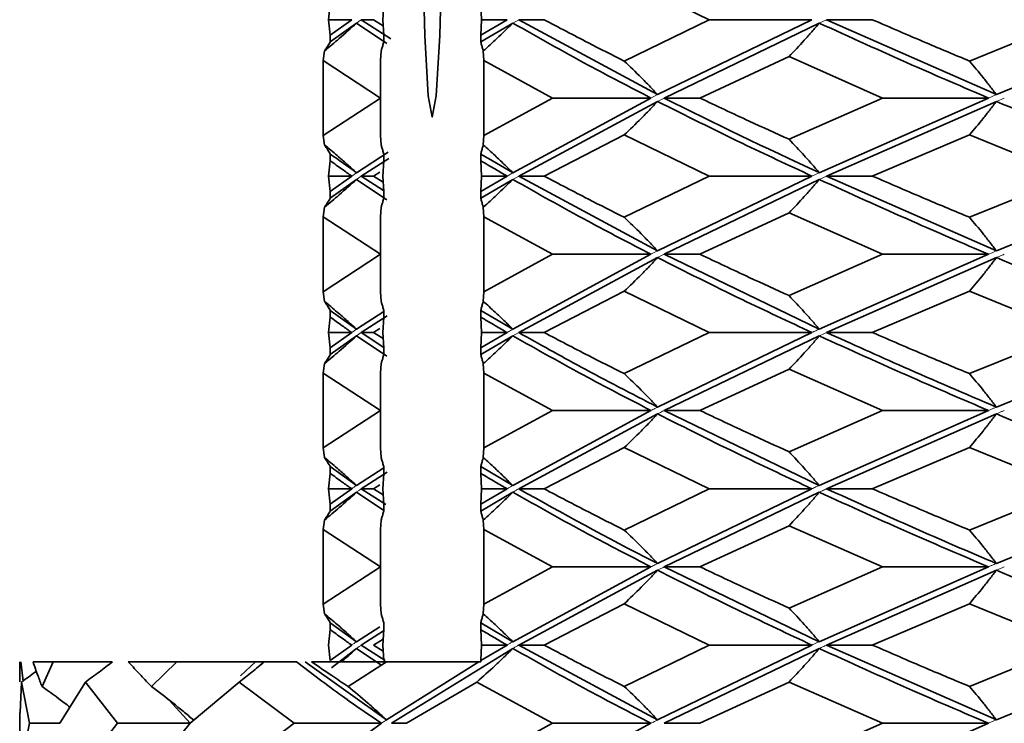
# Model space of a CAD drawing. Header units: millimetres. Extents: x 0 to 1118, y 0 to 864.
# Tile 65 of 200: x 481.47 to 484.42, y 378.74 to 380.85. Entities that reach past the tile are written whole.
import ezdxf

# ---------------------------------------------------------------- set-up
doc = ezdxf.new("R2010")
doc.units = ezdxf.units.MM

msp = doc.modelspace()

# ---------------------------------------------------------------- linework, layer by layer
at = {"color": 7, "linetype": 'Continuous', "lineweight": 35}
for p, q in [((483.28, 380.975), (483.5349, 380.8513)), ((482.3921, 380.8513), (482.3977, 380.8975)), ((482.5581, 380.8975), (482.5556, 380.8513)), ((482.8517, 380.8513), (482.8492, 380.8975)), ((482.462, 380.8513), (482.3921, 380.8513)), ((482.3977, 380.8051), (482.3921, 380.8513)), ((482.462, 380.8513), (482.3977, 380.8051)), ((482.4909, 380.8513), (482.5272, 380.8513)), ((482.4909, 380.8513), (482.5796, 380.7943)), ((482.5272, 380.8513), (482.5566, 380.8331)), ((482.5556, 380.8513), (482.5581, 380.8051)), ((482.928, 380.8513), (482.8492, 380.8051)), ((482.8492, 380.8051), (482.8517, 380.8513)), ((482.928, 380.8513), (482.8517, 380.8513)), ((482.9631, 380.8513), (483.0395, 380.8513)), ((482.9631, 380.8513), (483.3797, 380.6266)), ((483.5349, 380.8513), (483.28, 380.7273)), ((483.8429, 380.8513), (483.3797, 380.6266)), ((483.8429, 380.8513), (483.5349, 380.8513)), ((483.8868, 380.8513), (484.0241, 380.8513)), ((483.8868, 380.8513), (484.3962, 380.6266)), ((484.6189, 380.8513), (484.3156, 380.7273)), ((484.9432, 380.8513), (484.3962, 380.6266)), ((482.4764, 380.8412), (482.3977, 380.7848)), ((482.4764, 380.8412), (482.5675, 380.7802)), ((482.9455, 380.8412), (482.8492, 380.7848)), ((483.8648, 380.8412), (483.3996, 380.6165)), ((482.3977, 380.7848), (482.3977, 380.8051)), ((482.5581, 380.8051), (482.5581, 380.7848)), ((482.8492, 380.7848), (482.8492, 380.8051)), ((482.3769, 380.7287), (482.3806, 380.7577)), ((482.5504, 380.7577), (482.5487, 380.7287)), ((482.8586, 380.7287), (482.8569, 380.7577)), ((483.7742, 380.7406), (483.5069, 380.6165)), ((483.7742, 380.7406), (484.0547, 380.6165)), ((482.3769, 380.7287), (482.5482, 380.6165)), ((482.3769, 380.5045), (482.3769, 380.7287)), ((482.5487, 380.7287), (482.5487, 380.5045)), ((482.8586, 380.7287), (483.0645, 380.6165)), ((482.8586, 380.5045), (482.8586, 380.7287)), ((482.5482, 380.6165), (482.3769, 380.5045)), ((482.5487, 380.6165), (482.5482, 380.6165)), ((483.0645, 380.6165), (482.8586, 380.5045)), ((483.3599, 380.6165), (482.9455, 380.3925)), ((483.3599, 380.6165), (483.0645, 380.6165)), ((483.3996, 380.6165), (483.5069, 380.6165)), ((484.0547, 380.6165), (483.7742, 380.4927)), ((484.3724, 380.6165), (483.8648, 380.3925)), ((484.3724, 380.6165), (484.0547, 380.6165)), ((483.3797, 380.6064), (482.9631, 380.3825)), ((484.3962, 380.6064), (483.8868, 380.3825)), ((482.3806, 380.4756), (482.3769, 380.5045)), ((482.5487, 380.5045), (482.5504, 380.4756)), ((482.8569, 380.4756), (482.8586, 380.5045)), ((483.28, 380.5059), (483.0395, 380.3825)), ((483.28, 380.5059), (483.5349, 380.3825)), ((484.3156, 380.5059), (484.0241, 380.3825)), ((484.3156, 380.5059), (484.6189, 380.3825)), ((482.3977, 380.4285), (482.3977, 380.4486)), ((482.5711, 380.4537), (482.4764, 380.3925)), ((482.5581, 380.4486), (482.5581, 380.4285)), ((482.8492, 380.4285), (482.8492, 380.4486)), ((482.3921, 380.3825), (482.3977, 380.4285)), ((482.5735, 380.4354), (482.4909, 380.3825)), ((482.5581, 380.4285), (482.5556, 380.3825)), ((482.8517, 380.3825), (482.8492, 380.4285)), ((482.462, 380.3825), (482.3921, 380.3825)), ((482.3977, 380.3364), (482.3921, 380.3825)), ((482.462, 380.3825), (482.3977, 380.3364)), ((482.4909, 380.3825), (482.5272, 380.3825)), ((482.4909, 380.3825), (482.5579, 380.3394)), ((482.5461, 380.394), (482.5272, 380.3825)), ((482.5272, 380.3825), (482.5566, 380.3643)), ((482.5556, 380.3825), (482.5581, 380.3364)), ((482.928, 380.3825), (482.8492, 380.3364)), ((482.8492, 380.3364), (482.8517, 380.3825)), ((482.928, 380.3825), (482.8517, 380.3825)), ((482.9631, 380.3825), (483.0395, 380.3825)), ((482.9631, 380.3825), (483.3797, 380.1581)), ((483.5349, 380.3825), (483.28, 380.2588)), ((483.8429, 380.3825), (483.3797, 380.1581)), ((483.8429, 380.3825), (483.5349, 380.3825)), ((483.8868, 380.3825), (484.0241, 380.3825)), ((483.8868, 380.3825), (484.3962, 380.1581)), ((484.6189, 380.3825), (484.3156, 380.2588)), ((484.9432, 380.3825), (484.3962, 380.1581)), ((482.4764, 380.3724), (482.3977, 380.3162)), ((482.4764, 380.3724), (482.5674, 380.3115)), ((482.9455, 380.3724), (482.8492, 380.3162)), ((483.8648, 380.3724), (483.3996, 380.148)), ((482.3977, 380.3162), (482.3977, 380.3364)), ((482.5581, 380.3364), (482.5581, 380.3162)), ((482.8492, 380.3162), (482.8492, 380.3364)), ((482.3769, 380.2602), (482.3806, 380.2891)), ((482.5504, 380.2891), (482.5487, 380.2602)), ((482.8586, 380.2602), (482.8569, 380.2891)), ((482.3769, 380.2602), (482.5482, 380.148)), ((482.3769, 380.0358), (482.3769, 380.2602)), ((482.5487, 380.2602), (482.5487, 380.0358)), ((482.8586, 380.2602), (483.0645, 380.148)), ((482.8586, 380.0358), (482.8586, 380.2602)), ((483.7742, 380.272), (483.5069, 380.148)), ((483.7742, 380.272), (484.0547, 380.148)), ((482.5482, 380.148), (482.3769, 380.0358)), ((482.5487, 380.148), (482.5482, 380.148)), ((483.0645, 380.148), (482.8586, 380.0358)), ((483.3599, 380.148), (482.9455, 379.9234)), ((483.3599, 380.148), (483.0645, 380.148)), ((483.3996, 380.148), (483.5069, 380.148)), ((483.3996, 380.148), (483.8648, 379.9234)), ((484.0547, 380.148), (483.7742, 380.0239)), ((484.3724, 380.148), (483.8648, 379.9234)), ((484.3724, 380.148), (484.0547, 380.148)), ((483.3797, 380.1379), (482.9631, 379.9133)), ((484.3962, 380.1379), (483.8868, 379.9133)), ((482.3806, 380.0068), (482.3769, 380.0358)), ((482.5487, 380.0358), (482.5504, 380.0068)), ((482.8569, 380.0068), (482.8586, 380.0358)), ((483.28, 380.0372), (483.0395, 379.9133)), ((483.28, 380.0372), (483.5349, 379.9133)), ((484.3156, 380.0372), (484.0241, 379.9133)), ((484.3156, 380.0372), (484.6189, 379.9133)), ((482.3977, 379.9797), (482.4764, 379.9234)), ((482.3977, 379.9595), (482.3977, 379.9797)), ((482.5581, 379.9763), (482.4764, 379.9234)), ((482.5581, 379.9797), (482.5581, 379.9595)), ((482.8492, 379.9797), (482.9455, 379.9234)), ((482.8492, 379.9595), (482.8492, 379.9797)), ((482.3921, 379.9133), (482.3977, 379.9595)), ((482.5682, 379.963), (482.4909, 379.9133)), ((482.5581, 379.9595), (482.5556, 379.9133)), ((482.8517, 379.9133), (482.8492, 379.9595)), ((482.462, 379.9133), (482.3921, 379.9133)), ((482.3977, 379.8673), (482.3921, 379.9133)), ((482.462, 379.9133), (482.3977, 379.8673)), ((482.4909, 379.9133), (482.5272, 379.9133)), ((482.4909, 379.9133), (482.558, 379.8686)), ((482.5461, 379.9249), (482.5272, 379.9133)), ((482.5272, 379.9133), (482.5566, 379.8952)), ((482.5556, 379.9133), (482.5581, 379.8673)), ((482.928, 379.9133), (482.8492, 379.8673)), ((482.8492, 379.8673), (482.8517, 379.9133)), ((482.928, 379.9133), (482.8517, 379.9133)), ((482.9631, 379.9133), (483.0395, 379.9133)), ((483.5349, 379.9133), (483.28, 379.79)), ((483.8429, 379.9133), (483.3797, 379.6896)), ((483.8429, 379.9133), (483.5349, 379.9133)), ((483.8868, 379.9133), (484.0241, 379.9133)), ((484.6189, 379.9133), (484.3156, 379.79)), ((484.9432, 379.9133), (484.3962, 379.6896)), ((482.4764, 379.9033), (482.3977, 379.8471)), ((482.4764, 379.9033), (482.5674, 379.8426)), ((482.9455, 379.9033), (482.8492, 379.8471)), ((483.8648, 379.9033), (483.3996, 379.6795)), ((482.3977, 379.8471), (482.3977, 379.8673)), ((482.5581, 379.8673), (482.5581, 379.8471)), ((482.8492, 379.8471), (482.8492, 379.8673)), ((482.3769, 379.7914), (482.3806, 379.8202)), ((482.5504, 379.8202), (482.5487, 379.7914)), ((482.8586, 379.7914), (482.8569, 379.8202)), ((482.3769, 379.7914), (482.5482, 379.6795)), ((482.3769, 379.5673), (482.3769, 379.7914)), ((482.5487, 379.7914), (482.5487, 379.5673)), ((482.8586, 379.7914), (483.0645, 379.6795)), ((482.8586, 379.5673), (482.8586, 379.7914)), ((483.7742, 379.8032), (483.5069, 379.6795)), ((483.7742, 379.8032), (484.0547, 379.6795)), ((482.5482, 379.6795), (482.3769, 379.5673)), ((482.5487, 379.6795), (482.5482, 379.6795)), ((483.0645, 379.6795), (482.8586, 379.5673)), ((483.3599, 379.6795), (482.9455, 379.4547)), ((483.3797, 379.6693), (482.9631, 379.4446)), ((483.3599, 379.6795), (483.0645, 379.6795)), ((483.3996, 379.6795), (483.5069, 379.6795)), ((483.3996, 379.6795), (483.8648, 379.4547)), ((484.0547, 379.6795), (483.7742, 379.5554)), ((484.3724, 379.6795), (483.8648, 379.4547)), ((484.3962, 379.6693), (483.8868, 379.4446)), ((484.3724, 379.6795), (484.0547, 379.6795)), ((482.3806, 379.5383), (482.3769, 379.5673)), ((482.5487, 379.5673), (482.5504, 379.5383)), ((482.8569, 379.5383), (482.8586, 379.5673)), ((483.28, 379.5687), (483.0395, 379.4446)), ((483.28, 379.5687), (483.5349, 379.4446)), ((484.3156, 379.5687), (484.0241, 379.4446)), ((484.3156, 379.5687), (484.6189, 379.4446)), ((482.3977, 379.5111), (482.4764, 379.4547)), ((482.3977, 379.4909), (482.3977, 379.5111)), ((482.5581, 379.5076), (482.4764, 379.4547)), ((482.5683, 379.4944), (482.4909, 379.4446)), ((482.5581, 379.5111), (482.5581, 379.4909)), ((482.8492, 379.5111), (482.9455, 379.4547)), ((482.8492, 379.4909), (482.8492, 379.5111)), ((482.3921, 379.4446), (482.3977, 379.4909)), ((482.5581, 379.4909), (482.5556, 379.4446)), ((482.8517, 379.4446), (482.8492, 379.4909)), ((482.462, 379.4446), (482.3921, 379.4446)), ((482.3977, 379.3984), (482.3921, 379.4446)), ((482.462, 379.4446), (482.3977, 379.3984)), ((482.4764, 379.4345), (482.3977, 379.3781)), ((482.4764, 379.4345), (482.5581, 379.3799)), ((482.4909, 379.4446), (482.5272, 379.4446)), ((482.4909, 379.4446), (482.564, 379.3977)), ((482.5461, 379.4561), (482.5272, 379.4446)), ((482.5272, 379.4446), (482.5566, 379.4264)), ((482.5556, 379.4446), (482.5581, 379.3984)), ((482.928, 379.4446), (482.8492, 379.3984)), ((482.8492, 379.3984), (482.8517, 379.4446)), ((482.9455, 379.4345), (482.8492, 379.3781)), ((482.928, 379.4446), (482.8517, 379.4446)), ((482.9631, 379.4446), (483.0395, 379.4446)), ((483.5349, 379.4446), (483.28, 379.3208)), ((483.8429, 379.4446), (483.3797, 379.2207)), ((483.8648, 379.4345), (483.3996, 379.2106)), ((483.8429, 379.4446), (483.5349, 379.4446)), ((483.8868, 379.4446), (484.0241, 379.4446)), ((484.6189, 379.4446), (484.3156, 379.3208)), ((484.9432, 379.4446), (484.3962, 379.2207)), ((482.3977, 379.3781), (482.3977, 379.3984)), ((482.5581, 379.3984), (482.5581, 379.3781)), ((482.8492, 379.3781), (482.8492, 379.3984)), ((482.3769, 379.3222), (482.3806, 379.3511)), ((482.5504, 379.3511), (482.5487, 379.3222)), ((482.8586, 379.3222), (482.8569, 379.3511)), ((482.3769, 379.3222), (482.5482, 379.2106)), ((482.3769, 379.0987), (482.3769, 379.3222)), ((482.5487, 379.3222), (482.5487, 379.0987)), ((482.8586, 379.3222), (483.0645, 379.2106)), ((482.8586, 379.0987), (482.8586, 379.3222)), ((483.7742, 379.334), (483.5069, 379.2106)), ((483.7742, 379.334), (484.0547, 379.2106)), ((482.5482, 379.2106), (482.3769, 379.0987)), ((482.5487, 379.2106), (482.5482, 379.2106)), ((483.0645, 379.2106), (482.8586, 379.0987)), ((483.3599, 379.2106), (482.9455, 378.9862)), ((483.3797, 379.2006), (482.9631, 378.9761)), ((483.3599, 379.2106), (483.0645, 379.2106)), ((483.3996, 379.2106), (483.5069, 379.2106)), ((483.3996, 379.2106), (483.8648, 378.9862)), ((484.0547, 379.2106), (483.7742, 379.0869)), ((484.3724, 379.2106), (483.8648, 378.9862)), ((484.3962, 379.2006), (483.8868, 378.9761)), ((484.3724, 379.2106), (484.0547, 379.2106)), ((482.3806, 379.0697), (482.3769, 379.0987)), ((482.5487, 379.0987), (482.5504, 379.0697)), ((482.8569, 379.0697), (482.8586, 379.0987)), ((483.28, 379.1001), (483.0395, 378.9761)), ((483.28, 379.1001), (483.5349, 378.9761)), ((484.3156, 379.1001), (484.0241, 378.9761)), ((484.3156, 379.1001), (484.6189, 378.9761)), ((482.3921, 378.9761), (482.3977, 379.0224)), ((482.3977, 379.0426), (482.4764, 378.9862)), ((482.3977, 379.0224), (482.3977, 379.0426)), ((482.546, 379.0312), (482.4764, 378.9862)), ((482.5579, 379.0191), (482.4909, 378.9761)), ((482.5581, 379.0224), (482.5556, 378.9761)), ((482.5581, 379.0426), (482.5581, 379.0224)), ((482.8492, 379.0426), (482.9455, 378.9862)), ((482.8492, 379.0224), (482.8492, 379.0426)), ((482.8517, 378.9761), (482.8492, 379.0224)), ((482.5566, 378.994), (482.5272, 378.9761)), ((482.3977, 378.9298), (482.3921, 378.9761)), ((482.462, 378.9761), (482.3977, 378.9298)), ((482.4764, 378.9659), (482.4012, 378.9083)), ((482.4764, 378.9659), (482.5499, 378.9167)), ((482.4909, 378.9761), (482.5623, 378.9302)), ((482.5272, 378.9761), (482.5566, 378.9578)), ((482.5556, 378.9761), (482.5581, 378.9298)), ((482.9455, 378.9659), (482.5815, 378.7415)), ((482.928, 378.9761), (482.8492, 378.9298)), ((482.8492, 378.9298), (482.8517, 378.9761)), ((482.928, 378.9761), (482.8517, 378.9761)), ((482.9631, 378.9761), (483.0395, 378.9761)), ((482.9631, 378.9761), (483.3797, 378.7516)), ((483.5349, 378.9761), (483.28, 378.852)), ((483.8429, 378.9761), (483.3797, 378.7516)), ((483.8648, 378.9659), (483.3996, 378.7415)), ((483.8429, 378.9761), (483.5349, 378.9761)), ((483.8868, 378.9761), (484.0241, 378.9761)), ((483.8868, 378.9761), (484.3962, 378.7516)), ((484.6189, 378.9761), (484.3156, 378.852)), ((484.9432, 378.9761), (484.3962, 378.7516)), ((482.8492, 378.9261), (482.8492, 378.9298)), ((481.4659, 378.9261), (481.4659, 378.8823)), ((481.4689, 378.9261), (481.4766, 378.8679)), ((481.5061, 378.9261), (481.5668, 378.9261)), ((481.5668, 378.9261), (481.533, 378.852)), ((481.5668, 378.9261), (481.7438, 378.9261)), ((481.7918, 378.9261), (481.9375, 378.9261)), ((481.9375, 378.9261), (481.8614, 378.852)), ((481.9375, 378.9261), (482.1738, 378.9261)), ((482.1738, 378.9261), (482.1288, 378.8839)), ((482.1976, 378.9261), (482.1701, 378.9007)), ((482.1976, 378.9261), (482.1999, 378.9261)), ((482.1999, 378.9261), (482.296, 378.9261)), ((482.3222, 378.9261), (482.5663, 378.7516)), ((482.3417, 378.9261), (482.5668, 378.9261)), ((482.5668, 378.9261), (482.4513, 378.852)), ((482.843, 378.9261), (482.5663, 378.7516)), ((482.5668, 378.9261), (482.843, 378.9261)), ((482.843, 378.9261), (482.8492, 378.9261)), ((481.466, 378.8823), (481.4662, 378.8657)), ((481.4712, 378.8653), (481.4678, 378.7735)), ((481.4712, 378.8653), (481.4953, 378.7415)), ((481.6635, 378.8653), (481.5861, 378.7415)), ((481.6635, 378.8653), (481.7597, 378.7415)), ((482.1248, 378.8653), (481.9776, 378.7415)), ((482.1248, 378.8653), (482.2896, 378.7415)), ((482.8375, 378.8653), (482.6262, 378.7415)), ((482.8375, 378.8653), (483.0645, 378.7415)), ((483.7742, 378.8653), (483.5069, 378.7415)), ((483.7742, 378.8653), (484.0547, 378.7415)), ((481.9145, 378.8111), (481.9777, 378.7415)), ((481.4659, 378.7735), (481.4659, 378.7096)), ((481.4953, 378.7415), (481.4712, 378.6181)), ((481.5861, 378.7415), (481.4953, 378.7415)), ((481.7597, 378.7415), (481.6635, 378.6181)), ((481.9777, 378.7415), (481.7597, 378.7415)), ((481.9777, 378.7415), (481.9314, 378.6854)), ((482.2896, 378.7415), (482.1248, 378.6181)), ((482.5513, 378.7415), (482.246, 378.5177)), ((482.5513, 378.7415), (482.2896, 378.7415)), ((482.5815, 378.7415), (482.6262, 378.7415)), ((483.0645, 378.7415), (482.8375, 378.6181)), ((483.3599, 378.7415), (482.9455, 378.5177)), ((483.3599, 378.7415), (483.0645, 378.7415)), ((483.3996, 378.7415), (483.5069, 378.7415)), ((484.0547, 378.7415), (483.7742, 378.6181)), ((484.3724, 378.7415), (483.8648, 378.5177)), ((484.3724, 378.7415), (484.0547, 378.7415))]:
    msp.add_line(p, q, dxfattribs=at)
at = {"color": 7, "linetype": 'Continuous', "lineweight": 18}
for p, q in [((482.4909, 380.8513), (482.4764, 380.8412)), ((482.9631, 380.8513), (482.9455, 380.8412)), ((483.8868, 380.8513), (483.8648, 380.8412)), ((483.3797, 380.6266), (483.3599, 380.6165)), ((483.3996, 380.6165), (483.3797, 380.6064)), ((484.3962, 380.6266), (484.3724, 380.6165)), ((484.4201, 380.6165), (484.3962, 380.6064)), ((482.4764, 380.3925), (482.462, 380.3825)), ((482.4909, 380.3825), (482.4764, 380.3724)), ((482.9455, 380.3925), (482.928, 380.3825)), ((482.9631, 380.3825), (482.9455, 380.3724)), ((483.8648, 380.3925), (483.8429, 380.3825)), ((483.8868, 380.3825), (483.8648, 380.3724)), ((483.3797, 380.1581), (483.3599, 380.148)), ((483.3996, 380.148), (483.3797, 380.1379)), ((482.4764, 379.9234), (482.462, 379.9133)), ((482.4909, 379.9133), (482.4764, 379.9033)), ((482.9455, 379.9234), (482.928, 379.9133)), ((482.9631, 379.9133), (482.9455, 379.9033)), ((483.8648, 379.9033), (483.8748, 379.9078)), ((483.8868, 379.9133), (483.8748, 379.9078))]:
    msp.add_line(p, q, dxfattribs=at)
at = {"color": 7, "linetype": 'Continuous', "lineweight": 35, "flags": 128}
msp.add_lwpolyline([(482.6716, 381.3927), (482.6741, 381.7116), (482.681, 381.982), (482.6914, 382.1626), (482.7037, 382.2261), (482.7159, 382.1626), (482.7263, 381.982), (482.7333, 381.7116), (482.7357, 381.3927), (482.7333, 381.0738), (482.7263, 380.8035), (482.7159, 380.6228), (482.7037, 380.5594), (482.6914, 380.6228), (482.681, 380.8035), (482.6741, 381.0738), (482.6716, 381.3927)], dxfattribs=at)
at = {"color": 7, "linetype": 'Continuous', "lineweight": 35}
for points, knots in [([(483.0395, 380.8513), (483.0834, 380.8282), (483.1618, 380.7869), (483.2438, 380.7455), (483.28, 380.7273)], [0, 0, 0, 0, 0.559869, 1, 1, 1, 1]), ([(484.0241, 380.8513), (484.0777, 380.8282), (484.1734, 380.7869), (484.2722, 380.7455), (484.3156, 380.7273)], [0, 0, 0, 0, 0.559869, 1, 1, 1, 1]), ([(482.3806, 380.7577), (482.3953, 380.7701), (482.4277, 380.7972), (482.4592, 380.8257), (482.4764, 380.8412)], [0, 0, 0, 0, 0.45493, 1, 1, 1, 1]), ([(482.8569, 380.7577), (482.8706, 380.7701), (482.9005, 380.7972), (482.9296, 380.8257), (482.9455, 380.8412)], [0, 0, 0, 0, 0.45493, 1, 1, 1, 1]), ([(482.9455, 380.8412), (483.0196, 380.7993), (483.1519, 380.7244), (483.2963, 380.6495), (483.3599, 380.6165)], [0, 0, 0, 0, 0.559939, 1, 1, 1, 1]), ([(483.7742, 380.7406), (483.7896, 380.7569), (483.8126, 380.7813), (483.8426, 380.8152), (483.8574, 380.8325), (483.8648, 380.8412)], [0, 0, 0, 0, 0.499751, 0.749843, 1, 1, 1, 1]), ([(483.8648, 380.8412), (483.9569, 380.7993), (484.1213, 380.7244), (484.2956, 380.6495), (484.3724, 380.6165)], [0, 0, 0, 0, 0.559939, 1, 1, 1, 1]), ([(482.3806, 380.7577), (482.3817, 380.7594), (482.3851, 380.7644), (482.3908, 380.7733), (482.3954, 380.781), (482.3977, 380.7848)], [0, 0, 0, 0, 0.194971, 0.59747, 1, 1, 1, 1]), ([(482.5581, 380.7848), (482.557, 380.7809), (482.555, 380.7731), (482.5524, 380.7643), (482.5509, 380.7593), (482.5504, 380.7577)], [0, 0, 0, 0, 0.408933, 0.811433, 1, 1, 1, 1]), ([(482.8569, 380.7577), (482.8564, 380.7594), (482.8549, 380.7644), (482.8523, 380.7733), (482.8503, 380.781), (482.8492, 380.7848)], [0, 0, 0, 0, 0.194971, 0.59747, 1, 1, 1, 1]), ([(483.28, 380.7273), (483.2968, 380.711), (483.3222, 380.6866), (483.3553, 380.6527), (483.3715, 380.6353), (483.3797, 380.6266)], [0, 0, 0, 0, 0.499748, 0.74984, 1, 1, 1, 1]), ([(484.3156, 380.7273), (484.3293, 380.711), (484.3498, 380.6866), (484.3765, 380.6527), (484.3896, 380.6353), (484.3962, 380.6266)], [0, 0, 0, 0, 0.499748, 0.74984, 1, 1, 1, 1]), ([(483.3996, 380.6165), (483.5508, 380.5419), (483.7022, 380.4671), (483.8646, 380.3926), (483.8648, 380.3925)], [0, 0, 0, 0, 0.998636, 1, 1, 1, 1]), ([(483.5069, 380.6165), (483.5559, 380.5934), (483.6434, 380.552), (483.7343, 380.5108), (483.7742, 380.4927)], [0, 0, 0, 0, 0.5602449, 1, 1, 1, 1]), ([(483.28, 380.5059), (483.2969, 380.5221), (483.3222, 380.5465), (483.3553, 380.5803), (483.3716, 380.5977), (483.3797, 380.6064)], [0, 0, 0, 0, 0.499736, 0.749833, 1, 1, 1, 1]), ([(483.3797, 380.6064), (483.4632, 380.5644), (483.6122, 380.4896), (483.7725, 380.4152), (483.8429, 380.3825)], [0, 0, 0, 0, 0.560525, 1, 1, 1, 1]), ([(484.3156, 380.5059), (484.3293, 380.5221), (484.3498, 380.5465), (484.3765, 380.5803), (484.3896, 380.5977), (484.3962, 380.6064)], [0, 0, 0, 0, 0.499736, 0.749833, 1, 1, 1, 1]), ([(484.3962, 380.6064), (484.496, 380.5644), (484.6741, 380.4896), (484.861, 380.4152), (484.9432, 380.3825)], [0, 0, 0, 0, 0.560525, 1, 1, 1, 1]), ([(482.3806, 380.4756), (482.3933, 380.465), (482.4159, 380.4462), (482.4478, 380.4185), (482.4668, 380.4012), (482.4764, 380.3925)], [0, 0, 0, 0, 0.392655, 0.696287, 1, 1, 1, 1]), ([(482.3977, 380.4486), (482.3954, 380.4525), (482.3907, 380.4603), (482.385, 380.4691), (482.3816, 380.474), (482.3806, 380.4756)], [0, 0, 0, 0, 0.408969, 0.811454, 1, 1, 1, 1]), ([(482.5504, 380.4756), (482.5509, 380.474), (482.5524, 380.4689), (482.555, 380.4601), (482.5571, 380.4525), (482.5581, 380.4486)], [0, 0, 0, 0, 0.195002, 0.597486, 1, 1, 1, 1]), ([(482.8492, 380.4486), (482.8503, 380.4525), (482.8524, 380.4603), (482.8549, 380.4691), (482.8564, 380.474), (482.8569, 380.4756)], [0, 0, 0, 0, 0.408969, 0.811454, 1, 1, 1, 1]), ([(482.8569, 380.4756), (482.8687, 380.465), (482.8895, 380.4462), (482.919, 380.4185), (482.9367, 380.4012), (482.9455, 380.3925)], [0, 0, 0, 0, 0.392655, 0.696287, 1, 1, 1, 1]), ([(483.7742, 380.4927), (483.7896, 380.4765), (483.8126, 380.4522), (483.8426, 380.4185), (483.8574, 380.4012), (483.8648, 380.3925)], [0, 0, 0, 0, 0.49976, 0.749847, 1, 1, 1, 1]), ([(482.3977, 380.4486), (482.4235, 380.43), (482.4494, 380.4113), (482.4762, 380.3926), (482.4764, 380.3925)], [0, 0, 0, 0, 0.994565, 1, 1, 1, 1]), ([(482.8492, 380.4486), (482.8809, 380.43), (482.9127, 380.4113), (482.9453, 380.3926), (482.9455, 380.3925)], [0, 0, 0, 0, 0.994565, 1, 1, 1, 1]), ([(482.3977, 380.4285), (482.4095, 380.4199), (482.4307, 380.4046), (482.4524, 380.3892), (482.462, 380.3825)], [0, 0, 0, 0, 0.559864, 1, 1, 1, 1]), ([(482.8492, 380.4285), (482.8638, 380.4199), (482.8898, 380.4046), (482.9163, 380.3892), (482.928, 380.3825)], [0, 0, 0, 0, 0.5598642, 1, 1, 1, 1]), ([(483.0395, 380.3825), (483.0834, 380.3594), (483.1618, 380.3182), (483.2438, 380.2769), (483.28, 380.2588)], [0, 0, 0, 0, 0.5596953, 1, 1, 1, 1]), ([(484.0241, 380.3825), (484.0777, 380.3594), (484.1734, 380.3182), (484.2721, 380.2769), (484.3156, 380.2588)], [0, 0, 0, 0, 0.559695, 1, 1, 1, 1]), ([(482.3806, 380.2891), (482.3953, 380.3014), (482.4277, 380.3285), (482.4592, 380.3569), (482.4764, 380.3724)], [0, 0, 0, 0, 0.454928, 1, 1, 1, 1]), ([(482.8569, 380.2891), (482.8706, 380.3014), (482.9005, 380.3285), (482.9296, 380.3569), (482.9455, 380.3724)], [0, 0, 0, 0, 0.454928, 1, 1, 1, 1]), ([(482.9455, 380.3724), (483.0195, 380.3306), (483.1519, 380.2559), (483.2963, 380.181), (483.3599, 380.148)], [0, 0, 0, 0, 0.559623, 1, 1, 1, 1]), ([(483.7742, 380.272), (483.7896, 380.2883), (483.8126, 380.3126), (483.8426, 380.3464), (483.8574, 380.3637), (483.8648, 380.3724)], [0, 0, 0, 0, 0.499759, 0.749848, 1, 1, 1, 1]), ([(483.8648, 380.3724), (483.9568, 380.3306), (484.1212, 380.2559), (484.2956, 380.181), (484.3724, 380.148)], [0, 0, 0, 0, 0.559623, 1, 1, 1, 1]), ([(482.3806, 380.2891), (482.3817, 380.2908), (482.3851, 380.2958), (482.3908, 380.3046), (482.3954, 380.3123), (482.3977, 380.3162)], [0, 0, 0, 0, 0.194985, 0.597477, 1, 1, 1, 1]), ([(482.5581, 380.3162), (482.557, 380.3123), (482.555, 380.3045), (482.5524, 380.2957), (482.5509, 380.2907), (482.5504, 380.2891)], [0, 0, 0, 0, 0.408949, 0.811443, 1, 1, 1, 1]), ([(482.8569, 380.2891), (482.8564, 380.2908), (482.8549, 380.2958), (482.8523, 380.3046), (482.8503, 380.3123), (482.8492, 380.3162)], [0, 0, 0, 0, 0.194985, 0.597477, 1, 1, 1, 1]), ([(483.28, 380.2588), (483.2969, 380.2425), (483.3222, 380.2181), (483.3553, 380.1842), (483.3715, 380.1668), (483.3797, 380.1581)], [0, 0, 0, 0, 0.49974, 0.749836, 1, 1, 1, 1]), ([(484.3156, 380.2588), (484.3293, 380.2425), (484.3498, 380.2181), (484.3765, 380.1842), (484.3896, 380.1668), (484.3962, 380.1581)], [0, 0, 0, 0, 0.49974, 0.749836, 1, 1, 1, 1]), ([(483.5069, 380.148), (483.5559, 380.1248), (483.6434, 380.0835), (483.7343, 380.0421), (483.7742, 380.0239)], [0, 0, 0, 0, 0.560071, 1, 1, 1, 1]), ([(483.28, 380.0372), (483.2969, 380.0535), (483.3222, 380.0779), (483.3553, 380.1118), (483.3715, 380.1292), (483.3797, 380.1379)], [0, 0, 0, 0, 0.499743, 0.749837, 1, 1, 1, 1]), ([(483.3797, 380.1379), (483.4632, 380.0959), (483.6122, 380.0209), (483.7725, 379.9462), (483.8429, 379.9133)], [0, 0, 0, 0, 0.560308, 1, 1, 1, 1]), ([(484.3156, 380.0372), (484.3293, 380.0535), (484.3498, 380.0779), (484.3765, 380.1118), (484.3896, 380.1292), (484.3962, 380.1379)], [0, 0, 0, 0, 0.499743, 0.749837, 1, 1, 1, 1]), ([(484.3962, 380.1379), (484.496, 380.0959), (484.6741, 380.0209), (484.861, 379.9462), (484.9432, 379.9133)], [0, 0, 0, 0, 0.560308, 1, 1, 1, 1]), ([(483.7742, 380.0239), (483.7896, 380.0077), (483.8126, 379.9833), (483.8426, 379.9495), (483.8574, 379.9321), (483.8648, 379.9234)], [0, 0, 0, 0, 0.499756, 0.749846, 1, 1, 1, 1]), ([(482.3806, 380.0068), (482.3933, 379.9962), (482.4159, 379.9773), (482.4478, 379.9495), (482.4668, 379.9321), (482.4764, 379.9234)], [0, 0, 0, 0, 0.392682, 0.696302, 1, 1, 1, 1]), ([(482.3977, 379.9797), (482.3954, 379.9836), (482.3907, 379.9914), (482.385, 380.0002), (482.3816, 380.0052), (482.3806, 380.0068)], [0, 0, 0, 0, 0.4089423, 0.8114386, 1, 1, 1, 1]), ([(482.5504, 380.0068), (482.5509, 380.0052), (482.5524, 380.0001), (482.555, 379.9913), (482.5571, 379.9836), (482.5581, 379.9797)], [0, 0, 0, 0, 0.194979, 0.597474, 1, 1, 1, 1]), ([(482.8492, 379.9797), (482.8503, 379.9836), (482.8524, 379.9914), (482.8549, 380.0002), (482.8564, 380.0052), (482.8569, 380.0068)], [0, 0, 0, 0, 0.408942, 0.811439, 1, 1, 1, 1]), ([(482.8569, 380.0068), (482.8687, 379.9962), (482.8895, 379.9773), (482.919, 379.9495), (482.9367, 379.9321), (482.9455, 379.9234)], [0, 0, 0, 0, 0.392682, 0.696302, 1, 1, 1, 1]), ([(482.3977, 379.9595), (482.4095, 379.9509), (482.4307, 379.9355), (482.4524, 379.9201), (482.462, 379.9133)], [0, 0, 0, 0, 0.560116, 1, 1, 1, 1]), ([(482.8492, 379.9595), (482.8638, 379.9509), (482.8898, 379.9355), (482.9163, 379.9201), (482.928, 379.9133)], [0, 0, 0, 0, 0.560116, 1, 1, 1, 1]), ([(482.9631, 379.9133), (483.0247, 379.8788), (483.1574, 379.8043), (483.3022, 379.7296), (483.3797, 379.6896)], [0, 0, 0, 0, 0.464443, 1, 1, 1, 1]), ([(483.0395, 379.9133), (483.0834, 379.8903), (483.1618, 379.8492), (483.2438, 379.808), (483.28, 379.79)], [0, 0, 0, 0, 0.560081, 1, 1, 1, 1]), ([(483.8868, 379.9133), (483.9633, 379.8788), (484.128, 379.8043), (484.3027, 379.7296), (484.3962, 379.6896)], [0, 0, 0, 0, 0.4644427, 1, 1, 1, 1]), ([(484.0241, 379.9133), (484.0777, 379.8903), (484.1734, 379.8492), (484.2722, 379.808), (484.3156, 379.79)], [0, 0, 0, 0, 0.560081, 1, 1, 1, 1]), ([(482.3806, 379.8202), (482.3953, 379.8325), (482.4278, 379.8594), (482.4592, 379.8878), (482.4764, 379.9033)], [0, 0, 0, 0, 0.454965, 1, 1, 1, 1]), ([(482.8569, 379.8202), (482.8706, 379.8325), (482.9006, 379.8594), (482.9296, 379.8878), (482.9455, 379.9033)], [0, 0, 0, 0, 0.454965, 1, 1, 1, 1]), ([(482.9455, 379.9033), (483.0195, 379.8616), (483.1519, 379.7871), (483.2963, 379.7124), (483.3599, 379.6795)], [0, 0, 0, 0, 0.559537, 1, 1, 1, 1]), ([(483.7742, 379.8032), (483.7896, 379.8193), (483.8126, 379.8436), (483.8426, 379.8773), (483.8574, 379.8946), (483.8648, 379.9033)], [0, 0, 0, 0, 0.499745, 0.749837, 1, 1, 1, 1]), ([(483.8648, 379.9033), (483.9568, 379.8616), (484.1212, 379.7871), (484.2956, 379.7124), (484.3724, 379.6795)], [0, 0, 0, 0, 0.559537, 1, 1, 1, 1]), ([(482.3806, 379.8202), (482.3817, 379.8218), (482.3851, 379.8268), (482.3908, 379.8356), (482.3954, 379.8433), (482.3977, 379.8471)], [0, 0, 0, 0, 0.195012, 0.597491, 1, 1, 1, 1]), ([(482.5581, 379.8471), (482.557, 379.8432), (482.555, 379.8355), (482.5524, 379.8267), (482.5509, 379.8218), (482.5504, 379.8202)], [0, 0, 0, 0, 0.408981, 0.81146, 1, 1, 1, 1]), ([(482.8569, 379.8202), (482.8564, 379.8218), (482.8549, 379.8268), (482.8523, 379.8356), (482.8503, 379.8433), (482.8492, 379.8471)], [0, 0, 0, 0, 0.195012, 0.597491, 1, 1, 1, 1]), ([(483.28, 379.79), (483.2969, 379.7737), (483.3222, 379.7494), (483.3553, 379.7156), (483.3716, 379.6983), (483.3797, 379.6896)], [0, 0, 0, 0, 0.499733, 0.749831, 1, 1, 1, 1]), ([(484.3156, 379.79), (484.3293, 379.7737), (484.3498, 379.7494), (484.3765, 379.7156), (484.3896, 379.6983), (484.3962, 379.6896)], [0, 0, 0, 0, 0.499733, 0.749831, 1, 1, 1, 1]), ([(483.28, 379.5687), (483.2968, 379.5849), (483.3222, 379.6094), (483.3553, 379.6433), (483.3715, 379.6606), (483.3797, 379.6693)], [0, 0, 0, 0, 0.49975, 0.749842, 1, 1, 1, 1]), ([(483.3797, 379.6693), (483.4632, 379.6274), (483.6122, 379.5525), (483.7724, 379.4776), (483.8429, 379.4446)], [0, 0, 0, 0, 0.559992, 1, 1, 1, 1]), ([(483.5069, 379.6795), (483.5559, 379.6563), (483.6434, 379.615), (483.7343, 379.5736), (483.7742, 379.5554)], [0, 0, 0, 0, 0.559898, 1, 1, 1, 1]), ([(484.3156, 379.5687), (484.3293, 379.5849), (484.3497, 379.6094), (484.3765, 379.6433), (484.3896, 379.6606), (484.3962, 379.6693)], [0, 0, 0, 0, 0.49975, 0.749842, 1, 1, 1, 1]), ([(484.3962, 379.6693), (484.4959, 379.6274), (484.6741, 379.5525), (484.861, 379.4776), (484.9432, 379.4446)], [0, 0, 0, 0, 0.559992, 1, 1, 1, 1]), ([(483.7742, 379.5554), (483.7896, 379.5391), (483.8126, 379.5147), (483.8426, 379.4808), (483.8574, 379.4634), (483.8648, 379.4547)], [0, 0, 0, 0, 0.499749, 0.749841, 1, 1, 1, 1]), ([(482.3806, 379.5383), (482.3933, 379.5276), (482.4159, 379.5087), (482.4478, 379.4808), (482.4668, 379.4634), (482.4764, 379.4547)], [0, 0, 0, 0, 0.3927147, 0.696317, 1, 1, 1, 1]), ([(482.3977, 379.5111), (482.3954, 379.5151), (482.3907, 379.5229), (482.385, 379.5317), (482.3816, 379.5367), (482.3806, 379.5383)], [0, 0, 0, 0, 0.408931, 0.811432, 1, 1, 1, 1]), ([(482.5504, 379.5383), (482.5509, 379.5366), (482.5524, 379.5316), (482.555, 379.5227), (482.5571, 379.515), (482.5581, 379.5111)], [0, 0, 0, 0, 0.194969, 0.597469, 1, 1, 1, 1]), ([(482.8492, 379.5111), (482.8503, 379.5151), (482.8524, 379.5229), (482.8549, 379.5317), (482.8564, 379.5367), (482.8569, 379.5383)], [0, 0, 0, 0, 0.408931, 0.811432, 1, 1, 1, 1]), ([(482.8569, 379.5383), (482.8687, 379.5276), (482.8896, 379.5087), (482.919, 379.4808), (482.9367, 379.4634), (482.9455, 379.4547)], [0, 0, 0, 0, 0.392715, 0.696317, 1, 1, 1, 1]), ([(482.3977, 379.4909), (482.4095, 379.4822), (482.4307, 379.4668), (482.4524, 379.4514), (482.462, 379.4446)], [0, 0, 0, 0, 0.560051, 1, 1, 1, 1]), ([(482.8492, 379.4909), (482.8638, 379.4822), (482.8898, 379.4668), (482.9163, 379.4514), (482.928, 379.4446)], [0, 0, 0, 0, 0.5600514, 1, 1, 1, 1]), ([(482.3806, 379.3511), (482.3953, 379.3634), (482.4278, 379.3904), (482.4592, 379.4189), (482.4764, 379.4345)], [0, 0, 0, 0, 0.454982, 1, 1, 1, 1]), ([(482.8569, 379.3511), (482.8706, 379.3634), (482.9006, 379.3904), (482.9296, 379.4189), (482.9455, 379.4345)], [0, 0, 0, 0, 0.4549819, 1, 1, 1, 1]), ([(482.9455, 379.4345), (483.0196, 379.3926), (483.1519, 379.3178), (483.2964, 379.2434), (483.3599, 379.2106)], [0, 0, 0, 0, 0.5604535, 1, 1, 1, 1]), ([(482.9631, 379.4446), (483.0946, 379.3718), (483.2294, 379.2971), (483.3761, 379.2226), (483.3797, 379.2207)], [0, 0, 0, 0, 0.975437, 1, 1, 1, 1]), ([(483.0395, 379.4446), (483.0834, 379.4215), (483.1618, 379.3801), (483.2439, 379.3389), (483.28, 379.3208)], [0, 0, 0, 0, 0.560274, 1, 1, 1, 1]), ([(483.7742, 379.334), (483.7896, 379.3503), (483.8126, 379.3746), (483.8426, 379.4084), (483.8574, 379.4258), (483.8648, 379.4345)], [0, 0, 0, 0, 0.499734, 0.749832, 1, 1, 1, 1]), ([(483.8648, 379.4345), (483.9569, 379.3926), (484.1213, 379.3178), (484.2957, 379.2434), (484.3724, 379.2106)], [0, 0, 0, 0, 0.560454, 1, 1, 1, 1]), ([(483.8868, 379.4446), (484.0492, 379.3718), (484.2156, 379.2971), (484.3919, 379.2226), (484.3962, 379.2207)], [0, 0, 0, 0, 0.975437, 1, 1, 1, 1]), ([(484.0241, 379.4446), (484.0777, 379.4215), (484.1734, 379.3801), (484.2722, 379.3389), (484.3156, 379.3208)], [0, 0, 0, 0, 0.560274, 1, 1, 1, 1]), ([(482.3806, 379.3511), (482.3817, 379.3527), (482.3851, 379.3578), (482.3908, 379.3666), (482.3954, 379.3743), (482.3977, 379.3781)], [0, 0, 0, 0, 0.194991, 0.59748, 1, 1, 1, 1]), ([(482.5581, 379.3781), (482.557, 379.3742), (482.555, 379.3665), (482.5524, 379.3577), (482.5509, 379.3527), (482.5504, 379.3511)], [0, 0, 0, 0, 0.4089531, 0.8114428, 1, 1, 1, 1]), ([(482.8569, 379.3511), (482.8564, 379.3527), (482.8549, 379.3578), (482.8523, 379.3666), (482.8503, 379.3743), (482.8492, 379.3781)], [0, 0, 0, 0, 0.194991, 0.59748, 1, 1, 1, 1]), ([(483.28, 379.3208), (483.2968, 379.3046), (483.3222, 379.2804), (483.3553, 379.2467), (483.3715, 379.2294), (483.3797, 379.2207)], [0, 0, 0, 0, 0.499754, 0.749841, 1, 1, 1, 1]), ([(484.3156, 379.3208), (484.3293, 379.3046), (484.3497, 379.2804), (484.3765, 379.2467), (484.3896, 379.2294), (484.3962, 379.2207)], [0, 0, 0, 0, 0.499754, 0.749841, 1, 1, 1, 1]), ([(483.28, 379.1001), (483.2968, 379.1164), (483.3222, 379.1407), (483.3553, 379.1746), (483.3715, 379.1919), (483.3797, 379.2006)], [0, 0, 0, 0, 0.499758, 0.749847, 1, 1, 1, 1]), ([(483.3797, 379.2006), (483.4631, 379.1587), (483.6122, 379.084), (483.7724, 379.0091), (483.8429, 378.9761)], [0, 0, 0, 0, 0.559676, 1, 1, 1, 1]), ([(483.5069, 379.2106), (483.5559, 379.1876), (483.6434, 379.1464), (483.7342, 379.1051), (483.7742, 379.0869)], [0, 0, 0, 0, 0.559724, 1, 1, 1, 1]), ([(484.3156, 379.1001), (484.3293, 379.1164), (484.3497, 379.1407), (484.3764, 379.1746), (484.3896, 379.1919), (484.3962, 379.2006)], [0, 0, 0, 0, 0.499758, 0.749847, 1, 1, 1, 1]), ([(484.3962, 379.2006), (484.4959, 379.1587), (484.674, 379.084), (484.8609, 379.0091), (484.9432, 378.9761)], [0, 0, 0, 0, 0.559676, 1, 1, 1, 1]), ([(483.7742, 379.0869), (483.7896, 379.0706), (483.8126, 379.0462), (483.8426, 379.0123), (483.8574, 378.9949), (483.8648, 378.9862)], [0, 0, 0, 0, 0.499742, 0.749837, 1, 1, 1, 1]), ([(482.3806, 379.0697), (482.3933, 379.0591), (482.4159, 379.0402), (482.4478, 379.0123), (482.4668, 378.9949), (482.4764, 378.9862)], [0, 0, 0, 0, 0.392741, 0.696329, 1, 1, 1, 1]), ([(482.3977, 379.0426), (482.3954, 379.0466), (482.3907, 379.0544), (482.385, 379.0632), (482.3816, 379.0682), (482.3806, 379.0697)], [0, 0, 0, 0, 0.408934, 0.811433, 1, 1, 1, 1]), ([(482.5504, 379.0697), (482.5509, 379.0681), (482.5524, 379.0631), (482.555, 379.0542), (482.5571, 379.0465), (482.5581, 379.0426)], [0, 0, 0, 0, 0.194973, 0.597471, 1, 1, 1, 1]), ([(482.8492, 379.0426), (482.8503, 379.0466), (482.8524, 379.0544), (482.8549, 379.0632), (482.8564, 379.0682), (482.8569, 379.0697)], [0, 0, 0, 0, 0.408934, 0.811433, 1, 1, 1, 1]), ([(482.8569, 379.0697), (482.8687, 379.0591), (482.8896, 379.0402), (482.919, 379.0123), (482.9367, 378.9949), (482.9455, 378.9862)], [0, 0, 0, 0, 0.392741, 0.696329, 1, 1, 1, 1]), ([(482.3977, 379.0224), (482.4095, 379.0137), (482.4307, 378.9983), (482.4524, 378.9829), (482.462, 378.9761)], [0, 0, 0, 0, 0.559986, 1, 1, 1, 1]), ([(482.8492, 379.0224), (482.8638, 379.0137), (482.8898, 378.9983), (482.9163, 378.9829), (482.928, 378.9761)], [0, 0, 0, 0, 0.559986, 1, 1, 1, 1]), ([(482.4319, 378.9261), (482.4371, 378.9307), (482.4521, 378.9437), (482.4669, 378.9572), (482.4764, 378.9659)], [0, 0, 0, 0, 0.3529566, 1, 1, 1, 1]), ([(482.8375, 378.8653), (482.8558, 378.8815), (482.8833, 378.9059), (482.919, 378.9398), (482.9367, 378.9572), (482.9455, 378.9659)], [0, 0, 0, 0, 0.499742, 0.749837, 1, 1, 1, 1]), ([(482.9455, 378.9659), (483.0196, 378.924), (483.1519, 378.849), (483.2964, 378.7743), (483.3599, 378.7415)], [0, 0, 0, 0, 0.5603606, 1, 1, 1, 1]), ([(483.0395, 378.9761), (483.0834, 378.9529), (483.1618, 378.9115), (483.2438, 378.8702), (483.28, 378.852)], [0, 0, 0, 0, 0.5601, 1, 1, 1, 1]), ([(483.7742, 378.8653), (483.7896, 378.8815), (483.8126, 378.9059), (483.8426, 378.9398), (483.8574, 378.9572), (483.8648, 378.9659)], [0, 0, 0, 0, 0.499742, 0.749837, 1, 1, 1, 1]), ([(483.8648, 378.9659), (483.9569, 378.924), (484.1213, 378.849), (484.2957, 378.7743), (484.3724, 378.7415)], [0, 0, 0, 0, 0.560361, 1, 1, 1, 1]), ([(484.0241, 378.9761), (484.0777, 378.9529), (484.1734, 378.9115), (484.2722, 378.8702), (484.3156, 378.852)], [0, 0, 0, 0, 0.5601, 1, 1, 1, 1]), ([(481.5061, 378.9261), (481.5106, 378.9122), (481.5188, 378.8876), (481.5287, 378.8629), (481.533, 378.852)], [0, 0, 0, 0, 0.560084, 1, 1, 1, 1]), ([(481.6635, 378.8653), (481.677, 378.8752), (481.7041, 378.8951), (481.7306, 378.9157), (481.7439, 378.9261)], [0, 0, 0, 0, 0.49991, 1, 1, 1, 1]), ([(481.7918, 378.9261), (481.8043, 378.9122), (481.8267, 378.8876), (481.8508, 378.8629), (481.8614, 378.852)], [0, 0, 0, 0, 0.560084, 1, 1, 1, 1]), ([(482.1248, 378.8653), (482.1375, 378.8752), (482.1628, 378.8951), (482.1875, 378.9157), (482.1999, 378.9261)], [0, 0, 0, 0, 0.49991, 1, 1, 1, 1]), ([(482.1738, 378.9261), (482.1758, 378.9261), (482.1797, 378.9261), (482.1877, 378.9261), (482.1937, 378.9261), (482.1976, 378.9261)], [0, 0, 0, 0, 0.251837, 0.503674, 1, 1, 1, 1]), ([(482.296, 378.9261), (482.3412, 378.8916), (482.4218, 378.8299), (482.5117, 378.7685), (482.5513, 378.7415)], [0, 0, 0, 0, 0.560344, 1, 1, 1, 1]), ([(482.3417, 378.9261), (482.3617, 378.9122), (482.3975, 378.8876), (482.4348, 378.8629), (482.4513, 378.852)], [0, 0, 0, 0, 0.560084, 1, 1, 1, 1]), ([(481.4712, 378.8653), (481.4852, 378.8752), (481.5002, 378.8858), (481.5148, 378.8968), (481.5159, 378.8976)], [0, 0, 0, 0, 0.930806, 1, 1, 1, 1]), ([(481.533, 378.852), (481.5554, 378.8358), (481.5835, 378.8156), (481.6109, 378.7943), (481.6164, 378.79)], [0, 0, 0, 0, 0.798017, 1, 1, 1, 1]), ([(481.8614, 378.852), (481.8827, 378.8358), (481.9147, 378.8114), (481.9565, 378.7776), (481.9771, 378.7603), (481.9874, 378.7516)], [0, 0, 0, 0, 0.499758, 0.749847, 1, 1, 1, 1]), ([(482.4513, 378.852), (482.4707, 378.8358), (482.5, 378.8114), (482.5381, 378.7776), (482.5569, 378.7603), (482.5663, 378.7516)], [0, 0, 0, 0, 0.499758, 0.749847, 1, 1, 1, 1]), ([(483.28, 378.852), (483.2968, 378.8358), (483.3222, 378.8114), (483.3553, 378.7776), (483.3715, 378.7603), (483.3797, 378.7516)], [0, 0, 0, 0, 0.499758, 0.749847, 1, 1, 1, 1]), ([(484.3156, 378.852), (484.3293, 378.8358), (484.3497, 378.8114), (484.3764, 378.7776), (484.3896, 378.7603), (484.3962, 378.7516)], [0, 0, 0, 0, 0.499758, 0.749847, 1, 1, 1, 1])]:
    msp.add_open_spline(points, degree=3, knots=knots, dxfattribs=at)
at = {"color": 7, "linetype": 'Continuous', "lineweight": 18}
for points, knots in [([(484.3962, 380.1581), (484.3933, 380.1569), (484.3875, 380.1544), (484.3796, 380.1511), (484.3745, 380.1489), (484.3724, 380.148)], [0, 0, 0, 0, 0.364996, 0.729992, 1, 1, 1, 1]), ([(484.3962, 380.1379), (484.3997, 380.1394), (484.4055, 380.1418), (484.4135, 380.1452), (484.4179, 380.1471), (484.4201, 380.148)], [0, 0, 0, 0, 0.4477632, 0.7238814, 1, 1, 1, 1]), ([(483.8648, 379.9234), (483.8615, 379.9219), (483.8561, 379.9194), (483.8488, 379.9161), (483.8449, 379.9143), (483.8429, 379.9133)], [0, 0, 0, 0, 0.4574825, 0.7287411, 1, 1, 1, 1]), ([(483.3797, 379.6896), (483.3768, 379.6881), (483.3721, 379.6857), (483.3655, 379.6823), (483.3617, 379.6804), (483.3599, 379.6795)], [0, 0, 0, 0, 0.4363814, 0.7181905, 1, 1, 1, 1]), ([(483.3797, 379.6693), (483.3825, 379.6708), (483.3873, 379.6732), (483.3939, 379.6766), (483.3977, 379.6785), (483.3996, 379.6795)], [0, 0, 0, 0, 0.43102, 0.71551, 1, 1, 1, 1]), ([(484.3962, 379.6896), (484.3934, 379.6884), (484.3878, 379.686), (484.3798, 379.6826), (484.3747, 379.6804), (484.3724, 379.6795)], [0, 0, 0, 0, 0.353039, 0.706079, 1, 1, 1, 1]), ([(484.3962, 379.6693), (484.3986, 379.6704), (484.4039, 379.6726), (484.4118, 379.676), (484.4173, 379.6783), (484.4201, 379.6795)], [0, 0, 0, 0, 0.309315, 0.654657, 1, 1, 1, 1]), ([(482.4764, 379.4547), (482.4752, 379.4539), (482.4727, 379.4522), (482.4679, 379.4488), (482.4644, 379.4463), (482.462, 379.4446)], [0, 0, 0, 0, 0.252278, 0.504557, 1, 1, 1, 1]), ([(482.4764, 379.4345), (482.4788, 379.4362), (482.4824, 379.4387), (482.4872, 379.4421), (482.4897, 379.4438), (482.4909, 379.4446)], [0, 0, 0, 0, 0.498993, 0.749496, 1, 1, 1, 1]), ([(482.9455, 379.4547), (482.944, 379.4539), (482.941, 379.4522), (482.9352, 379.4488), (482.9308, 379.4463), (482.928, 379.4446)], [0, 0, 0, 0, 0.2522785, 0.5045573, 1, 1, 1, 1]), ([(482.9455, 379.4345), (482.9484, 379.4362), (482.9528, 379.4387), (482.9587, 379.4421), (482.9616, 379.4438), (482.9631, 379.4446)], [0, 0, 0, 0, 0.498993, 0.749496, 1, 1, 1, 1]), ([(483.8648, 379.4547), (483.8615, 379.4532), (483.8562, 379.4508), (483.8489, 379.4474), (483.8449, 379.4455), (483.8429, 379.4446)], [0, 0, 0, 0, 0.450836, 0.725418, 1, 1, 1, 1]), ([(483.8648, 379.4345), (483.8679, 379.4359), (483.8731, 379.4383), (483.8805, 379.4417), (483.8847, 379.4436), (483.8868, 379.4446)], [0, 0, 0, 0, 0.424502, 0.712251, 1, 1, 1, 1]), ([(483.3797, 379.2207), (483.3768, 379.2193), (483.3721, 379.2169), (483.3655, 379.2135), (483.3617, 379.2116), (483.3599, 379.2106)], [0, 0, 0, 0, 0.435521, 0.717761, 1, 1, 1, 1]), ([(483.3797, 379.2006), (483.3824, 379.202), (483.3879, 379.2047), (483.3946, 379.2081), (483.3985, 379.2101), (483.3996, 379.2106)], [0, 0, 0, 0, 0.413909, 0.82782, 1, 1, 1, 1]), ([(484.3962, 379.2207), (484.3938, 379.2197), (484.3887, 379.2176), (484.3808, 379.2142), (484.3752, 379.2118), (484.3724, 379.2106)], [0, 0, 0, 0, 0.294262, 0.647131, 1, 1, 1, 1]), ([(484.3962, 379.2006), (484.3995, 379.202), (484.4061, 379.2047), (484.414, 379.2081), (484.4187, 379.2101), (484.4201, 379.2106)], [0, 0, 0, 0, 0.414151, 0.828303, 1, 1, 1, 1]), ([(482.4764, 378.9862), (482.4752, 378.9854), (482.4728, 378.9837), (482.468, 378.9803), (482.4644, 378.9778), (482.462, 378.9761)], [0, 0, 0, 0, 0.250932, 0.501863, 1, 1, 1, 1]), ([(482.4764, 378.9659), (482.4786, 378.9675), (482.4831, 378.9707), (482.4879, 378.974), (482.4905, 378.9758), (482.4909, 378.9761)], [0, 0, 0, 0, 0.464602, 0.929206, 1, 1, 1, 1]), ([(482.9455, 378.9862), (482.944, 378.9854), (482.9411, 378.9837), (482.9352, 378.9803), (482.9309, 378.9778), (482.928, 378.9761)], [0, 0, 0, 0, 0.2509316, 0.5018635, 1, 1, 1, 1]), ([(482.9455, 378.9659), (482.9482, 378.9675), (482.9536, 378.9707), (482.9595, 378.974), (482.9627, 378.9758), (482.9631, 378.9761)], [0, 0, 0, 0, 0.464602, 0.9292055, 1, 1, 1, 1]), ([(483.8648, 378.9862), (483.8621, 378.985), (483.8568, 378.9825), (483.8495, 378.9791), (483.8449, 378.977), (483.8429, 378.9761)], [0, 0, 0, 0, 0.365672, 0.731345, 1, 1, 1, 1]), ([(483.8648, 378.9659), (483.8685, 378.9676), (483.874, 378.9702), (483.8813, 378.9735), (483.885, 378.9752), (483.8868, 378.9761)], [0, 0, 0, 0, 0.499999, 0.7499994, 1, 1, 1, 1]), ([(482.5663, 378.7516), (482.5649, 378.7506), (482.562, 378.7487), (482.557, 378.7454), (482.5534, 378.743), (482.5513, 378.7415)], [0, 0, 0, 0, 0.284657, 0.569314, 1, 1, 1, 1]), ([(483.3797, 378.7516), (483.3764, 378.7499), (483.3714, 378.7474), (483.3648, 378.744), (483.3615, 378.7423), (483.3599, 378.7415)], [0, 0, 0, 0, 0.499999, 0.749999, 1, 1, 1, 1]), ([(484.3962, 378.7516), (484.3945, 378.7509), (484.3896, 378.7488), (484.3817, 378.7455), (484.3755, 378.7428), (484.3724, 378.7415)], [0, 0, 0, 0, 0.216907, 0.608453, 1, 1, 1, 1])]:
    msp.add_open_spline(points, degree=3, knots=knots, dxfattribs=at)

doc.saveas('drawing.dxf')
